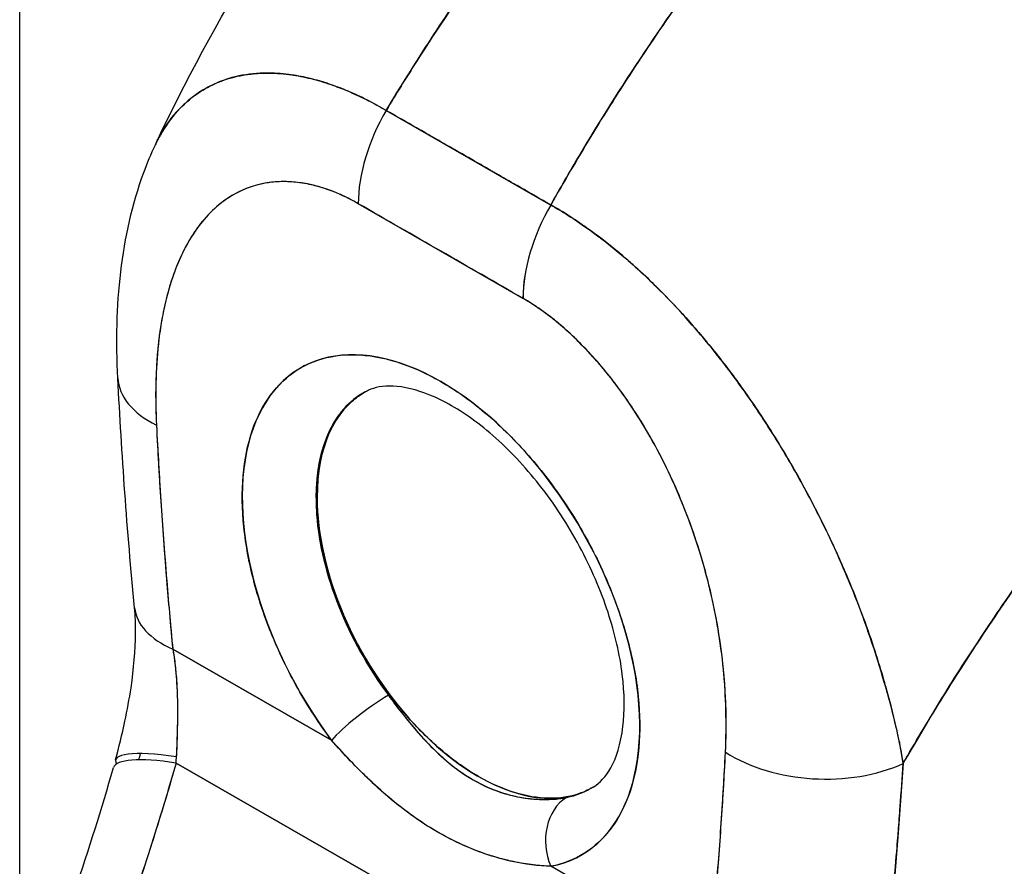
# Model space of a CAD drawing. Extents: x 807 to 1172, y 30 to 260.
# Tile 156 of 214: x 1121.33 to 1122.57, y 113.7 to 114.76. Entities that reach past the tile are written whole.
import ezdxf

# ---------------------------------------------------------------- set-up
doc = ezdxf.new("R2010")
doc.units = 0
doc.header["$LTSCALE"] = 4
doc.header["$MEASUREMENT"] = 0
doc.layers.get('0').update_dxf_attribs({"linetype": 'CONTINUOUS'})

msp = doc.modelspace()

# ---------------------------------------------------------------- linework, layer by layer
for p, q in [((1121.3324, 137.3427), (1121.3324, 93.7753)), ((1121.7935, 114.6496), (1122.0006, 114.5306)), ((1121.9656, 114.4132), (1121.7584, 114.5322)), ((1122.024, 114.5166), (1122.024, 114.5165)), ((1121.7664, 114.2952), (1121.7648, 114.2943)), ((1121.7051, 114.1622), (1121.7066, 114.1631)), ((1121.7067, 114.163), (1121.7051, 114.1621)), ((1121.525, 113.9721), (1121.7248, 113.8573)), ((1121.7248, 113.8573), (1121.525, 113.9721)), ((1122.4392, 113.8532), (1122.4392, 113.8553)), ((1122.4392, 113.8553), (1122.4392, 113.8532)), ((1121.5292, 113.8287), (1122.1232, 113.4876)), ((1122.1232, 113.4876), (1121.5292, 113.8287)), ((1122.2005, 113.5841), (1122.0007, 113.6988))]:
    msp.add_line(p, q)
for centre, major_axis, ratio, start_param, end_param in [((1121.8762, 114.6), (-0.083, -0.1444), 0.578742, 4.701637, 5.495287), ((1121.8762, 114.6), (0.083, 0.1444), 0.578826, 1.560152, 2.353879), ((1121.9091, 114.6121), (0.05, 0.0001), 0.575125, 4.703675, 4.70655), ((1121.9091, 114.5845), (-0.05, -0.0001), 0.575125, 2.321449, 2.322214), ((1121.9091, 114.5845), (0.05, 0.0001), 0.575125, 5.463044, 5.463809), ((1122.0296, -37.764), (-92.8668, 161.2657), 0.578093, 5.500207, 5.501782), ((1122.0834, 114.481), (-0.083, -0.1444), 0.578826, 4.701744, 5.495472), ((1122.0834, 114.481), (0.0829, 0.1444), 0.57891, 1.559897, 2.353547), ((1122.074, 114.5174), (-0.05, -0.0001), 0.575125, 0.026464, 0.029562), ((1122.074, 114.4898), (-0.05, -0.0001), 0.57512, 5.570595, 5.571477), ((1122.074, 114.4898), (0.05, 0.0001), 0.575125, 2.428988, 2.429869), ((1122.0858, 114.4831), (-0.0332, 0.0577), 0.578141, 0.848532, 0.849078), ((1121.8625, 114.0193), (-0.1765, 0.3064), 0.578093, 2.94376, 8.058229), ((1121.6223, 114.3213), (-0.1663, -0.0085), 0.539473, 6.283182, 7.039945), ((1121.6223, 114.3213), (-0.1663, -0.0085), 0.539473, 6.283182, 7.039945), ((1121.9081, 114.0456), (-0.1432, 0.2487), 0.578093, 6.259758, 8.058229), ((1121.9081, 114.0456), (-0.1432, 0.2487), 0.578093, 6.242201, 7.071791), ((1121.9096, 114.0465), (-0.1432, 0.2487), 0.578093, 0.005414, 0.788605), ((1121.9096, 114.0465), (-0.1432, 0.2487), 0.578093, 6.27647, 6.283185), ((1121.9096, 114.0465), (0.1433, -0.2488), 0.578093, 3.930631, 6.24962), ((1121.6428, 114.0399), (-0.1658, -0.0161), 0.503547, 6.283183, 7.0162), ((1121.6428, 114.0399), (-0.1658, -0.0161), 0.503547, 0.000005, 0.733017), ((1121.7719, 113.8844), (0.0534, 0.0399), 0.165502, 0.977516, 2.515264), ((1121.7719, 113.8844), (-0.0534, -0.0399), 0.165504, 4.119109, 5.656853), ((1122.4087, 113.8959), (-0.05, -0.0001), 0.57514, 2.13067, 2.139465), ((1122.4087, 113.8959), (0.05, 0.0001), 0.575124, 5.272246, 5.281041), ((1121.6143, 113.7906), (-0.1611, 0.0421), 0.167585, 5.309311, 6.452927), ((1122.3382, 113.9101), (-0.1663, 0.0087), 0.608717, 0.816333, 2.289763), ((1122.3382, 113.9101), (0.1663, -0.0087), 0.608717, 3.957926, 5.431355), ((1121.6105, 113.7767), (-0.16, 0.0462), 0.198441, 5.301082, 6.283181), ((1121.3856, 113.8965), (0.0487, -0.2282), 0.594543, 1.145762, 1.181475), ((1121.9081, 114.0456), (0.1432, -0.2487), 0.578093, 6.085352, 6.306612), ((1122.0478, 113.726), (-0.0125, 0.0654), 0.800055, 0.303667, 1.841412), ((1122.0478, 113.726), (-0.0125, 0.0654), 0.800055, 0.303667, 1.841412)]:
    msp.add_ellipse(centre, major_axis=major_axis, ratio=ratio, start_param=start_param, end_param=end_param)
for points, knots in [([(1122.382, 115.3669), (1122.3346, 115.3236), (1122.2894, 115.2796), (1122.2464, 115.2352), (1122.2033, 115.1909), (1122.1624, 115.1463), (1122.1237, 115.1018), (1122.085, 115.0572), (1122.0485, 115.0128), (1122.014, 114.9687), (1121.9795, 114.9247), (1121.9472, 114.881), (1121.9168, 114.838), (1121.8865, 114.795), (1121.8582, 114.7527), (1121.8318, 114.7112), (1121.8185, 114.6904), (1121.8058, 114.6699), (1121.7935, 114.6496)], [0, 0, 0, 0, 0.181782, 0.181782, 0.181782, 0.363564, 0.363564, 0.363564, 0.545346, 0.545346, 0.545346, 0.727128, 0.727128, 0.727128, 0.90891, 0.90891, 0.90891, 1, 1, 1, 1]), ([(1121.7935, 114.6496), (1121.8103, 114.6774), (1121.828, 114.7056), (1121.8466, 114.7343), (1121.8652, 114.763), (1121.8848, 114.7921), (1121.9053, 114.8216), (1121.9258, 114.8511), (1121.9473, 114.8808), (1121.9697, 114.9109), (1121.9922, 114.9409), (1122.0156, 114.9712), (1122.04, 115.0016), (1122.0645, 115.032), (1122.0899, 115.0626), (1122.1164, 115.0932), (1122.1428, 115.1239), (1122.1703, 115.1545), (1122.1987, 115.1851), (1122.2272, 115.2158), (1122.2567, 115.2463), (1122.2873, 115.2766), (1122.3178, 115.307), (1122.3494, 115.3371), (1122.382, 115.3669)], [0, 0, 0, 0, 0.12462, 0.12462, 0.12462, 0.249674, 0.249674, 0.249674, 0.374729, 0.374729, 0.374729, 0.499784, 0.499784, 0.499784, 0.624839, 0.624839, 0.624839, 0.749894, 0.749894, 0.749894, 0.874949, 0.874949, 0.874949, 1, 1, 1, 1]), ([(1121.5031, 114.6064), (1121.5777, 114.765), (1121.6713, 114.9164), (1121.8581, 115.1655), (1121.9492, 115.2694), (1122.0447, 115.364)], [0, 0, 0, 0, 1.578239, 1.578239, 2.854351, 2.854351, 2.854351, 2.854351]), ([(1122.5712, 115.2582), (1122.5392, 115.2281), (1122.5083, 115.1976), (1122.4784, 115.1669), (1122.4485, 115.1362), (1122.4196, 115.1053), (1122.3918, 115.0743), (1122.364, 115.0433), (1122.3372, 115.0122), (1122.3115, 114.9812), (1122.2857, 114.9501), (1122.261, 114.9191), (1122.2373, 114.8883), (1122.2136, 114.8574), (1122.191, 114.8267), (1122.1693, 114.7962), (1122.1477, 114.7658), (1122.127, 114.7355), (1122.1073, 114.7056), (1122.0876, 114.6756), (1122.0689, 114.646), (1122.0511, 114.6168), (1122.0333, 114.5877), (1122.0166, 114.5589), (1122.0006, 114.5306)], [0, 0, 0, 0, 0.125051, 0.125051, 0.125051, 0.250106, 0.250106, 0.250106, 0.375161, 0.375161, 0.375161, 0.500216, 0.500216, 0.500216, 0.625271, 0.625271, 0.625271, 0.750326, 0.750326, 0.750326, 0.87538, 0.87538, 0.87538, 1, 1, 1, 1]), ([(1122.0006, 114.5306), (1122.0123, 114.5513), (1122.0244, 114.5722), (1122.037, 114.5934), (1122.0621, 114.6355), (1122.0892, 114.6786), (1122.1184, 114.7223), (1122.1475, 114.7659), (1122.1787, 114.8103), (1122.2121, 114.8549), (1122.2454, 114.8996), (1122.2809, 114.9447), (1122.3186, 114.9898), (1122.3563, 115.0349), (1122.3962, 115.0801), (1122.4383, 115.125), (1122.4804, 115.1698), (1122.5247, 115.2144), (1122.5712, 115.2582)], [0, 0, 0, 0, 0.09109, 0.09109, 0.09109, 0.272872, 0.272872, 0.272872, 0.454654, 0.454654, 0.454654, 0.636436, 0.636436, 0.636436, 0.818218, 0.818218, 0.818218, 1, 1, 1, 1]), ([(1122.5712, 115.2582), (1122.5786, 115.2539), (1122.5871, 115.2488), (1122.5961, 115.2431), (1122.5996, 115.2408), (1122.6031, 115.2385), (1122.6068, 115.236), (1122.6135, 115.2315), (1122.6203, 115.2268), (1122.6272, 115.2217), (1122.6335, 115.2171), (1122.6399, 115.2122), (1122.6465, 115.2071), (1122.6521, 115.2027), (1122.6578, 115.1981), (1122.6636, 115.1933), (1122.6722, 115.1861), (1122.6811, 115.1783), (1122.6902, 115.17), (1122.6947, 115.1659), (1122.6992, 115.1617), (1122.7037, 115.1573), (1122.7147, 115.1468), (1122.7259, 115.1355), (1122.7374, 115.1232), (1122.7403, 115.1201), (1122.7432, 115.1169), (1122.7462, 115.1137), (1122.7597, 115.0988), (1122.7736, 115.0825), (1122.7876, 115.0647), (1122.7882, 115.0641), (1122.7887, 115.0634), (1122.7893, 115.0627), (1122.8031, 115.0451), (1122.8171, 115.0261), (1122.8312, 115.0052), (1122.834, 115.001), (1122.8369, 114.9968), (1122.8397, 114.9924), (1122.85, 114.9768), (1122.8603, 114.9601), (1122.8704, 114.9426), (1122.8775, 114.9303), (1122.8846, 114.9174), (1122.8915, 114.9043), (1122.8962, 114.8953), (1122.9008, 114.8861), (1122.9053, 114.8768), (1122.916, 114.8548), (1122.926, 114.8322), (1122.935, 114.8096), (1122.9355, 114.8082), (1122.9361, 114.8067), (1122.9367, 114.8053), (1122.9448, 114.7846), (1122.9521, 114.764), (1122.9586, 114.7434), (1122.9626, 114.7306), (1122.9664, 114.7178), (1122.9698, 114.7049), (1122.972, 114.6966), (1122.974, 114.6884), (1122.976, 114.6801), (1122.9806, 114.6601), (1122.9845, 114.6404), (1122.9874, 114.6216), (1122.9881, 114.6168), (1122.9888, 114.612), (1122.9895, 114.6074), (1122.9913, 114.5942), (1122.9926, 114.5815), (1122.9936, 114.5694), (1122.9948, 114.5533), (1122.9954, 114.5383), (1122.9955, 114.5244)], [0, 0, 0, 0, 0.065233, 0.065233, 0.065233, 0.090909, 0.090909, 0.090909, 0.138606, 0.138606, 0.138606, 0.181818, 0.181818, 0.181818, 0.218295, 0.218295, 0.218295, 0.272727, 0.272727, 0.272727, 0.299488, 0.299488, 0.299488, 0.363636, 0.363636, 0.363636, 0.379913, 0.379913, 0.379913, 0.454545, 0.454545, 0.454545, 0.457429, 0.457429, 0.457429, 0.530754, 0.530754, 0.530754, 0.545455, 0.545455, 0.545455, 0.598649, 0.598649, 0.598649, 0.636364, 0.636364, 0.636364, 0.662242, 0.662242, 0.662242, 0.723318, 0.723318, 0.723318, 0.727273, 0.727273, 0.727273, 0.783303, 0.783303, 0.783303, 0.818182, 0.818182, 0.818182, 0.840721, 0.840721, 0.840721, 0.895221, 0.895221, 0.895221, 0.909091, 0.909091, 0.909091, 0.94822, 0.94822, 0.94822, 1, 1, 1, 1]), ([(1121.7935, 114.6496), (1121.7861, 114.654), (1121.7778, 114.6586), (1121.7691, 114.6629), (1121.7618, 114.6666), (1121.7543, 114.6701), (1121.7467, 114.6733), (1121.7443, 114.6743), (1121.742, 114.6753), (1121.7397, 114.6762), (1121.7288, 114.6806), (1121.7178, 114.6844), (1121.7065, 114.6875), (1121.7029, 114.6885), (1121.6992, 114.6894), (1121.6956, 114.6903), (1121.6875, 114.6922), (1121.6793, 114.6937), (1121.6711, 114.6948), (1121.6614, 114.696), (1121.6516, 114.6967), (1121.6418, 114.6965), (1121.6394, 114.6965), (1121.6371, 114.6964), (1121.6348, 114.6963), (1121.6229, 114.6957), (1121.6109, 114.6939), (1121.5994, 114.6908), (1121.5957, 114.6897), (1121.5919, 114.6886), (1121.5883, 114.6872), (1121.5808, 114.6845), (1121.5735, 114.6812), (1121.5665, 114.6773), (1121.5624, 114.675), (1121.5585, 114.6725), (1121.5546, 114.6697), (1121.55, 114.6665), (1121.5456, 114.663), (1121.5414, 114.6592), (1121.5401, 114.658), (1121.5388, 114.6568), (1121.5376, 114.6556), (1121.5288, 114.6471), (1121.5209, 114.6373), (1121.5139, 114.6261), (1121.5109, 114.6215), (1121.5082, 114.6167), (1121.5056, 114.6116), (1121.5048, 114.6099), (1121.5039, 114.6082), (1121.5031, 114.6064)], [0, 0, 0, 0, 0.060624, 0.060624, 0.060624, 0.1111111, 0.1111111, 0.1111111, 0.1265869, 0.1265869, 0.1265869, 0.1987914, 0.1987914, 0.1987914, 0.2222222, 0.2222222, 0.2222222, 0.273294, 0.273294, 0.273294, 0.3333333, 0.3333333, 0.3333333, 0.3474368, 0.3474368, 0.3474368, 0.4205222, 0.4205222, 0.4205222, 0.4444444, 0.4444444, 0.4444444, 0.4933991, 0.4933991, 0.4933991, 0.5219496, 0.5219496, 0.5219496, 0.5555556, 0.5555556, 0.5555556, 0.5658861, 0.5658861, 0.5658861, 0.6371166, 0.6371166, 0.6371166, 0.6666667, 0.6666667, 0.6666667, 0.6764263, 0.6764263, 0.6764263, 0.6764263]), ([(1121.5031, 114.6064), (1121.5056, 114.6118), (1121.5084, 114.617), (1121.5112, 114.6219), (1121.5176, 114.6326), (1121.5247, 114.6421), (1121.5325, 114.6505), (1121.5329, 114.6509), (1121.5333, 114.6513), (1121.5336, 114.6516), (1121.5415, 114.6598), (1121.55, 114.6669), (1121.5591, 114.6728), (1121.5641, 114.6761), (1121.5693, 114.679), (1121.5747, 114.6815), (1121.579, 114.6836), (1121.5835, 114.6855), (1121.588, 114.6871), (1121.5974, 114.6906), (1121.6073, 114.693), (1121.6175, 114.6946), (1121.6194, 114.6949), (1121.6212, 114.6951), (1121.6231, 114.6953), (1121.6308, 114.6962), (1121.6386, 114.6966), (1121.6465, 114.6965), (1121.6557, 114.6964), (1121.6651, 114.6957), (1121.6747, 114.6943), (1121.6754, 114.6942), (1121.6761, 114.6941), (1121.6769, 114.6939), (1121.685, 114.6927), (1121.6933, 114.6909), (1121.7017, 114.6888), (1121.7101, 114.6866), (1121.7186, 114.684), (1121.7273, 114.6809), (1121.7295, 114.6801), (1121.7318, 114.6792), (1121.7341, 114.6784), (1121.7398, 114.6762), (1121.7454, 114.6739), (1121.7511, 114.6714), (1121.7584, 114.6681), (1121.7658, 114.6646), (1121.7732, 114.6608), (1121.78, 114.6573), (1121.7868, 114.6535), (1121.7935, 114.6496)], [0.335909, 0.335909, 0.335909, 0.335909, 0.3688988, 0.3688988, 0.3688988, 0.4411046, 0.4411046, 0.4411046, 0.4444444, 0.4444444, 0.4444444, 0.5160884, 0.5160884, 0.5160884, 0.5555556, 0.5555556, 0.5555556, 0.5876754, 0.5876754, 0.5876754, 0.6544159, 0.6544159, 0.6544159, 0.6666667, 0.6666667, 0.6666667, 0.7161429, 0.7161429, 0.7161429, 0.7734695, 0.7734695, 0.7734695, 0.7777778, 0.7777778, 0.7777778, 0.8266877, 0.8266877, 0.8266877, 0.8758248, 0.8758248, 0.8758248, 0.8888889, 0.8888889, 0.8888889, 0.9207769, 0.9207769, 0.9207769, 0.9621735, 0.9621735, 0.9621735, 0.999975, 0.999975, 0.999975, 0.999975]), ([(1122.0006, 114.5306), (1121.988, 114.5378), (1121.9746, 114.5456), (1121.9624, 114.5526), (1121.9596, 114.5542), (1121.9569, 114.5557), (1121.9543, 114.5572), (1121.9454, 114.5623), (1121.9371, 114.5672), (1121.9288, 114.5719), (1121.9275, 114.5727), (1121.9261, 114.5735), (1121.9247, 114.5743), (1121.9181, 114.5781), (1121.9115, 114.5819), (1121.9052, 114.5855), (1121.9025, 114.5871), (1121.8998, 114.5886), (1121.8971, 114.5902), (1121.8944, 114.5917), (1121.8917, 114.5933), (1121.889, 114.5948), (1121.8827, 114.5984), (1121.8761, 114.6022), (1121.8694, 114.606), (1121.8681, 114.6068), (1121.8667, 114.6076), (1121.8653, 114.6084), (1121.8571, 114.6131), (1121.8488, 114.6179), (1121.8399, 114.623), (1121.8372, 114.6245), (1121.8345, 114.626), (1121.8317, 114.6276), (1121.8196, 114.6346), (1121.8061, 114.6423), (1121.7935, 114.6496)], [0, 0, 0, 0, 0.166667, 0.166667, 0.166667, 0.20499, 0.20499, 0.20499, 0.333333, 0.333333, 0.333333, 0.354537, 0.354537, 0.354537, 0.456696, 0.456696, 0.456696, 0.5, 0.5, 0.5, 0.543586, 0.543586, 0.543586, 0.645594, 0.645594, 0.645594, 0.666667, 0.666667, 0.666667, 0.795017, 0.795017, 0.795017, 0.833333, 0.833333, 0.833333, 1, 1, 1, 1]), ([(1121.4559, 114.3128), (1121.4513, 114.4034), (1121.4594, 114.4921), (1121.4929, 114.5833), (1121.4977, 114.595), (1121.5031, 114.6064)], [0, 0, 0, 0, 0.923674, 0.923674, 1.061846, 1.061846, 1.061846, 1.061846]), ([(1121.7584, 114.5322), (1121.7433, 114.5409), (1121.7283, 114.5476), (1121.7132, 114.5523), (1121.6981, 114.5569), (1121.683, 114.5596), (1121.6682, 114.56), (1121.6534, 114.5604), (1121.6389, 114.5584), (1121.6249, 114.5539), (1121.6109, 114.5494), (1121.5974, 114.5423), (1121.5849, 114.5323), (1121.5723, 114.5223), (1121.5605, 114.5094), (1121.5501, 114.4932), (1121.5397, 114.477), (1121.5305, 114.4576), (1121.5231, 114.4347), (1121.5157, 114.4117), (1121.51, 114.3851), (1121.5068, 114.3549), (1121.5036, 114.3247), (1121.5029, 114.2909), (1121.5045, 114.2535)], [0, 0, 0, 0, 0.125, 0.125, 0.125, 0.25, 0.25, 0.25, 0.375, 0.375, 0.375, 0.5, 0.5, 0.5, 0.625, 0.625, 0.625, 0.75, 0.75, 0.75, 0.875, 0.875, 0.875, 1, 1, 1, 1]), ([(1121.7584, 114.5322), (1121.7536, 114.535), (1121.7488, 114.5375), (1121.744, 114.5399), (1121.7386, 114.5425), (1121.7334, 114.5449), (1121.7281, 114.547), (1121.7223, 114.5493), (1121.7166, 114.5513), (1121.7109, 114.553), (1121.7046, 114.5548), (1121.6983, 114.5563), (1121.6922, 114.5575), (1121.6854, 114.5587), (1121.6787, 114.5595), (1121.6722, 114.5598), (1121.665, 114.5602), (1121.658, 114.56), (1121.6511, 114.5594), (1121.6485, 114.5591), (1121.646, 114.5588), (1121.6434, 114.5584), (1121.6385, 114.5576), (1121.6338, 114.5565), (1121.6291, 114.5552), (1121.6212, 114.553), (1121.6136, 114.5499), (1121.6064, 114.5462), (1121.5983, 114.5421), (1121.5907, 114.537), (1121.5835, 114.5312), (1121.5757, 114.5248), (1121.5685, 114.5175), (1121.5618, 114.5093), (1121.5606, 114.5079), (1121.5595, 114.5064), (1121.5583, 114.5049), (1121.553, 114.4979), (1121.548, 114.4903), (1121.5435, 114.4822), (1121.5384, 114.4732), (1121.5338, 114.4635), (1121.5298, 114.4533), (1121.5261, 114.4441), (1121.5228, 114.4344), (1121.52, 114.4243), (1121.5174, 114.4152), (1121.5151, 114.4057), (1121.5131, 114.396), (1121.5131, 114.3959), (1121.5131, 114.3958), (1121.5131, 114.3957), (1121.5113, 114.3869), (1121.5098, 114.3779), (1121.5085, 114.3687), (1121.5073, 114.3602), (1121.5064, 114.3515), (1121.5056, 114.3427), (1121.5049, 114.3346), (1121.5044, 114.3264), (1121.5041, 114.3181), (1121.5037, 114.3104), (1121.5036, 114.3027), (1121.5035, 114.2949), (1121.5035, 114.2878), (1121.5035, 114.2806), (1121.5037, 114.2733), (1121.5039, 114.2668), (1121.5041, 114.2601), (1121.5045, 114.2535)], [0, 0, 0, 0, 0.029834, 0.029834, 0.029834, 0.0628, 0.0628, 0.0628, 0.098961, 0.098961, 0.098961, 0.138922, 0.138922, 0.138922, 0.182924, 0.182924, 0.182924, 0.2315, 0.2315, 0.2315, 0.25, 0.25, 0.25, 0.285426, 0.285426, 0.285426, 0.34571, 0.34571, 0.34571, 0.413032, 0.413032, 0.413032, 0.486895, 0.486895, 0.486895, 0.5, 0.5, 0.5, 0.561624, 0.561624, 0.561624, 0.630381, 0.630381, 0.630381, 0.692757, 0.692757, 0.692757, 0.749381, 0.749381, 0.749381, 0.75, 0.75, 0.75, 0.800969, 0.800969, 0.800969, 0.848199, 0.848199, 0.848199, 0.891486, 0.891486, 0.891486, 0.931106, 0.931106, 0.931106, 0.967268, 0.967268, 0.967268, 1, 1, 1, 1]), ([(1122.4438, 113.8281), (1122.442, 113.8412), (1122.4395, 113.8548), (1122.4362, 113.8693), (1122.4329, 113.8842), (1122.4288, 113.9), (1122.4241, 113.9167), (1122.424, 113.917), (1122.4239, 113.9174), (1122.4238, 113.9177), (1122.419, 113.9347), (1122.4136, 113.9527), (1122.4077, 113.971), (1122.4047, 113.9799), (1122.4017, 113.989), (1122.3985, 113.998), (1122.3955, 114.0068), (1122.3923, 114.0155), (1122.389, 114.0242), (1122.3882, 114.0264), (1122.3873, 114.0286), (1122.3864, 114.0309), (1122.3782, 114.0522), (1122.3693, 114.0732), (1122.36, 114.0939), (1122.3545, 114.106), (1122.3488, 114.1179), (1122.343, 114.1297), (1122.3383, 114.1393), (1122.3335, 114.1488), (1122.3285, 114.1582), (1122.3171, 114.1799), (1122.3052, 114.2012), (1122.2928, 114.2218), (1122.2914, 114.2241), (1122.29, 114.2265), (1122.2886, 114.2288), (1122.2823, 114.2391), (1122.2759, 114.2492), (1122.2695, 114.2591), (1122.2643, 114.267), (1122.2591, 114.2748), (1122.2538, 114.2825), (1122.2453, 114.2948), (1122.2367, 114.3069), (1122.228, 114.3186), (1122.2229, 114.3253), (1122.2178, 114.332), (1122.2127, 114.3385), (1122.1988, 114.3562), (1122.1847, 114.3729), (1122.1709, 114.3884), (1122.1688, 114.3908), (1122.1666, 114.3931), (1122.1645, 114.3955), (1122.1528, 114.4083), (1122.1412, 114.4202), (1122.1299, 114.4312), (1122.1211, 114.4398), (1122.1125, 114.4478), (1122.1041, 114.4553), (1122.0997, 114.4592), (1122.0954, 114.4629), (1122.0912, 114.4665), (1122.0791, 114.4768), (1122.0675, 114.486), (1122.056, 114.4945), (1122.0537, 114.4962), (1122.0514, 114.4979), (1122.0492, 114.4995), (1122.0411, 114.5053), (1122.0331, 114.5107), (1122.0256, 114.5156), (1122.0166, 114.5214), (1122.0082, 114.5265), (1122.0006, 114.5306)], [0, 0, 0, 0, 0.053972, 0.053972, 0.053972, 0.109887, 0.109887, 0.109887, 0.111111, 0.111111, 0.111111, 0.16784, 0.16784, 0.16784, 0.195541, 0.195541, 0.195541, 0.222222, 0.222222, 0.222222, 0.229068, 0.229068, 0.229068, 0.294927, 0.294927, 0.294927, 0.333333, 0.333333, 0.333333, 0.364421, 0.364421, 0.364421, 0.436204, 0.436204, 0.436204, 0.444444, 0.444444, 0.444444, 0.480497, 0.480497, 0.480497, 0.509227, 0.509227, 0.509227, 0.555556, 0.555556, 0.555556, 0.582389, 0.582389, 0.582389, 0.655375, 0.655375, 0.655375, 0.666667, 0.666667, 0.666667, 0.729054, 0.729054, 0.729054, 0.777778, 0.777778, 0.777778, 0.802917, 0.802917, 0.802917, 0.874492, 0.874492, 0.874492, 0.888889, 0.888889, 0.888889, 0.939873, 0.939873, 0.939873, 1, 1, 1, 1]), ([(1122.0006, 114.5306), (1122.0077, 114.5266), (1122.015, 114.5223), (1122.0222, 114.5177), (1122.0302, 114.5127), (1122.0382, 114.5073), (1122.0462, 114.5016), (1122.0514, 114.4979), (1122.0566, 114.4941), (1122.0618, 114.4901), (1122.0654, 114.4874), (1122.069, 114.4847), (1122.0726, 114.4818), (1122.0822, 114.4742), (1122.0918, 114.4662), (1122.1014, 114.4577), (1122.1088, 114.4512), (1122.1162, 114.4444), (1122.1236, 114.4374), (1122.1266, 114.4345), (1122.1296, 114.4315), (1122.1326, 114.4286), (1122.1439, 114.4175), (1122.1551, 114.4058), (1122.1662, 114.3936), (1122.1723, 114.3869), (1122.1784, 114.38), (1122.1845, 114.3729), (1122.1903, 114.3661), (1122.1961, 114.3592), (1122.2019, 114.3521), (1122.2145, 114.3366), (1122.2269, 114.3203), (1122.2391, 114.3034), (1122.2405, 114.3014), (1122.242, 114.2994), (1122.2434, 114.2974), (1122.255, 114.2811), (1122.2663, 114.2642), (1122.2774, 114.2468), (1122.2845, 114.2355), (1122.2916, 114.224), (1122.2984, 114.2123), (1122.3041, 114.2028), (1122.3096, 114.1931), (1122.315, 114.1833), (1122.3261, 114.1632), (1122.3368, 114.1425), (1122.347, 114.1215), (1122.3473, 114.1208), (1122.3476, 114.1202), (1122.348, 114.1195), (1122.3564, 114.102), (1122.3645, 114.0842), (1122.3721, 114.0662), (1122.3784, 114.0514), (1122.3843, 114.0366), (1122.39, 114.0216), (1122.3905, 114.0202), (1122.3911, 114.0187), (1122.3916, 114.0173), (1122.3969, 114.0031), (1122.4019, 113.9887), (1122.4067, 113.9745), (1122.4108, 113.962), (1122.4147, 113.9495), (1122.4183, 113.9371), (1122.4197, 113.9322), (1122.4211, 113.9273), (1122.4225, 113.9225), (1122.4242, 113.9164), (1122.4258, 113.9104), (1122.4274, 113.9044), (1122.4299, 113.8948), (1122.4322, 113.8852), (1122.4344, 113.8758), (1122.4363, 113.8673), (1122.4381, 113.8588), (1122.4397, 113.8505), (1122.4412, 113.843), (1122.4426, 113.8355), (1122.4438, 113.8281)], [0, 0, 0, 0, 0.039552, 0.039552, 0.039552, 0.082978, 0.082978, 0.082978, 0.111111, 0.111111, 0.111111, 0.130351, 0.130351, 0.130351, 0.182269, 0.182269, 0.182269, 0.222222, 0.222222, 0.222222, 0.238631, 0.238631, 0.238631, 0.299677, 0.299677, 0.299677, 0.333333, 0.333333, 0.333333, 0.365563, 0.365563, 0.365563, 0.436149, 0.436149, 0.436149, 0.444444, 0.444444, 0.444444, 0.511902, 0.511902, 0.511902, 0.555556, 0.555556, 0.555556, 0.591194, 0.591194, 0.591194, 0.664363, 0.664363, 0.664363, 0.666667, 0.666667, 0.666667, 0.727664, 0.727664, 0.727664, 0.777778, 0.777778, 0.777778, 0.782558, 0.782558, 0.782558, 0.830295, 0.830295, 0.830295, 0.872238, 0.872238, 0.872238, 0.888889, 0.888889, 0.888889, 0.909568, 0.909568, 0.909568, 0.942962, 0.942962, 0.942962, 0.972975, 0.972975, 0.972975, 1, 1, 1, 1]), ([(1122.9955, 114.5244), (1122.9671, 114.498), (1122.9397, 114.4714), (1122.9132, 114.4446), (1122.8827, 114.4137), (1122.8534, 114.3827), (1122.8253, 114.3517), (1122.7972, 114.3207), (1122.7703, 114.2898), (1122.7446, 114.259), (1122.7189, 114.2283), (1122.6944, 114.1977), (1122.6711, 114.1675), (1122.6478, 114.1373), (1122.6256, 114.1074), (1122.6046, 114.078), (1122.5835, 114.0486), (1122.5636, 114.0196), (1122.5447, 113.9912), (1122.5259, 113.9628), (1122.5081, 113.935), (1122.4913, 113.9078), (1122.4745, 113.8806), (1122.4587, 113.854), (1122.4438, 113.8281)], [0, 0, 0, 0, 0.110185, 0.110185, 0.110185, 0.237301, 0.237301, 0.237301, 0.364418, 0.364418, 0.364418, 0.491534, 0.491534, 0.491534, 0.618651, 0.618651, 0.618651, 0.745767, 0.745767, 0.745767, 0.872884, 0.872884, 0.872884, 1, 1, 1, 1]), ([(1122.4438, 113.8281), (1122.4457, 113.8315), (1122.4477, 113.8349), (1122.4497, 113.8383), (1122.4643, 113.8635), (1122.4798, 113.8894), (1122.4962, 113.9158), (1122.5127, 113.9422), (1122.53, 113.9692), (1122.5484, 113.9967), (1122.5668, 114.0243), (1122.5862, 114.0523), (1122.6066, 114.0808), (1122.627, 114.1093), (1122.6485, 114.1382), (1122.671, 114.1674), (1122.6936, 114.1966), (1122.7172, 114.2262), (1122.742, 114.2559), (1122.7667, 114.2856), (1122.7926, 114.3155), (1122.8196, 114.3455), (1122.8466, 114.3755), (1122.8748, 114.4055), (1122.9041, 114.4353), (1122.9334, 114.4652), (1122.9639, 114.495), (1122.9955, 114.5244)], [0, 0, 0, 0, 0.016632, 0.016632, 0.016632, 0.139553, 0.139553, 0.139553, 0.262474, 0.262474, 0.262474, 0.385395, 0.385395, 0.385395, 0.508316, 0.508316, 0.508316, 0.631237, 0.631237, 0.631237, 0.754158, 0.754158, 0.754158, 0.877079, 0.877079, 0.877079, 1, 1, 1, 1]), ([(1122.2204, 113.8422), (1122.2219, 113.8779), (1122.2211, 113.9126), (1122.2179, 113.9465), (1122.2146, 113.9804), (1122.2089, 114.0136), (1122.2014, 114.0451), (1122.1939, 114.0766), (1122.1847, 114.1066), (1122.1742, 114.1347), (1122.1637, 114.1629), (1122.152, 114.1893), (1122.1394, 114.2138), (1122.1267, 114.2383), (1122.1132, 114.2609), (1122.0992, 114.2815), (1122.0852, 114.3021), (1122.0707, 114.3207), (1122.0558, 114.3374), (1122.041, 114.354), (1122.0259, 114.3687), (1122.0108, 114.3813), (1121.9957, 114.394), (1121.9807, 114.4046), (1121.9656, 114.4132)], [0, 0, 0, 0, 0.125, 0.125, 0.125, 0.25, 0.25, 0.25, 0.375, 0.375, 0.375, 0.5, 0.5, 0.5, 0.625, 0.625, 0.625, 0.75, 0.75, 0.75, 0.875, 0.875, 0.875, 1, 1, 1, 1]), ([(1122.2204, 113.8422), (1122.2208, 113.8489), (1122.221, 113.8556), (1122.2212, 113.8623), (1122.2213, 113.8698), (1122.2214, 113.8773), (1122.2213, 113.8848), (1122.2212, 113.8932), (1122.221, 113.9016), (1122.2206, 113.91), (1122.2201, 113.9194), (1122.2195, 113.9288), (1122.2186, 113.9383), (1122.2177, 113.9489), (1122.2166, 113.9596), (1122.2151, 113.9703), (1122.2141, 113.9783), (1122.2129, 113.9864), (1122.2116, 113.9944), (1122.2109, 113.9985), (1122.2102, 114.0025), (1122.2095, 114.0065), (1122.207, 114.02), (1122.2042, 114.0336), (1122.2009, 114.0472), (1122.1973, 114.0624), (1122.1931, 114.0776), (1122.1885, 114.0928), (1122.1833, 114.1096), (1122.1775, 114.1264), (1122.1711, 114.143), (1122.1694, 114.1473), (1122.1677, 114.1516), (1122.166, 114.1559), (1122.1607, 114.1687), (1122.1551, 114.1815), (1122.1491, 114.1941), (1122.1418, 114.2094), (1122.134, 114.2244), (1122.1256, 114.2391), (1122.1182, 114.2522), (1122.1103, 114.265), (1122.102, 114.2774), (1122.0951, 114.2876), (1122.088, 114.2976), (1122.0807, 114.3072), (1122.08, 114.3081), (1122.0793, 114.3089), (1122.0787, 114.3098), (1122.0714, 114.3191), (1122.064, 114.3282), (1122.0563, 114.3368), (1122.0494, 114.3445), (1122.0424, 114.352), (1122.0352, 114.359), (1122.0288, 114.3654), (1122.0222, 114.3715), (1122.0155, 114.3773), (1122.0095, 114.3825), (1122.0035, 114.3874), (1121.9974, 114.392), (1121.9918, 114.3962), (1121.9863, 114.4002), (1121.9807, 114.4038), (1121.9757, 114.4072), (1121.9706, 114.4103), (1121.9656, 114.4132)], [0, 0, 0, 0, 0.034588, 0.034588, 0.034588, 0.072613, 0.072613, 0.072613, 0.11445, 0.11445, 0.11445, 0.16066, 0.16066, 0.16066, 0.2119, 0.2119, 0.2119, 0.25, 0.25, 0.25, 0.268909, 0.268909, 0.268909, 0.332309, 0.332309, 0.332309, 0.40259, 0.40259, 0.40259, 0.480099, 0.480099, 0.480099, 0.5, 0.5, 0.5, 0.559815, 0.559815, 0.559815, 0.632197, 0.632197, 0.632197, 0.696757, 0.696757, 0.696757, 0.75, 0.75, 0.75, 0.754844, 0.754844, 0.754844, 0.806927, 0.806927, 0.806927, 0.853712, 0.853712, 0.853712, 0.896031, 0.896031, 0.896031, 0.93419, 0.93419, 0.93419, 0.968796, 0.968796, 0.968796, 1, 1, 1, 1]), ([(1121.7248, 113.8573), (1121.7094, 113.878), (1121.6954, 113.8995), (1121.6826, 113.9221), (1121.6699, 113.9448), (1121.6584, 113.9686), (1121.6487, 113.9925), (1121.639, 114.0165), (1121.6312, 114.0406), (1121.6253, 114.0643), (1121.6195, 114.088), (1121.6156, 114.1113), (1121.6137, 114.1338), (1121.6119, 114.1562), (1121.6121, 114.1776), (1121.6143, 114.1976), (1121.6166, 114.2176), (1121.6209, 114.2361), (1121.6272, 114.2527), (1121.6335, 114.2692), (1121.6417, 114.2839), (1121.6517, 114.2962), (1121.6617, 114.3085), (1121.6734, 114.3186), (1121.6866, 114.3261), (1121.6998, 114.3336), (1121.7144, 114.3385), (1121.7301, 114.3408), (1121.7459, 114.3431), (1121.7627, 114.3427), (1121.7802, 114.3397), (1121.7977, 114.3367), (1121.8159, 114.331), (1121.8344, 114.3228), (1121.8528, 114.3146), (1121.8715, 114.3039), (1121.8899, 114.2909), (1121.9084, 114.2779), (1121.9266, 114.2627), (1121.9441, 114.2456), (1121.9616, 114.2285), (1121.9785, 114.2095), (1121.9943, 114.1892), (1122.01, 114.1688), (1122.0247, 114.147), (1122.0379, 114.1243), (1122.0511, 114.1017), (1122.0629, 114.0781), (1122.0729, 114.0543), (1122.0829, 114.0305), (1122.0912, 114.0064), (1122.0975, 113.9826), (1122.1039, 113.9588), (1122.1083, 113.9353), (1122.1106, 113.9126), (1122.1129, 113.89), (1122.1132, 113.8683), (1122.1114, 113.848), (1122.1096, 113.8277), (1122.1057, 113.8088), (1122.0999, 113.7918), (1122.094, 113.7748), (1122.0863, 113.7597), (1122.0767, 113.7468), (1122.067, 113.7339), (1122.0556, 113.7233), (1122.0429, 113.7152), (1122.0301, 113.7072), (1122.0161, 113.7018), (1122.0007, 113.6988)], [0, 0, 0, 0, 0.043478, 0.043478, 0.043478, 0.086957, 0.086957, 0.086957, 0.130435, 0.130435, 0.130435, 0.173913, 0.173913, 0.173913, 0.217391, 0.217391, 0.217391, 0.26087, 0.26087, 0.26087, 0.304348, 0.304348, 0.304348, 0.347826, 0.347826, 0.347826, 0.391304, 0.391304, 0.391304, 0.434783, 0.434783, 0.434783, 0.478261, 0.478261, 0.478261, 0.521739, 0.521739, 0.521739, 0.565217, 0.565217, 0.565217, 0.608696, 0.608696, 0.608696, 0.652174, 0.652174, 0.652174, 0.695652, 0.695652, 0.695652, 0.73913, 0.73913, 0.73913, 0.782609, 0.782609, 0.782609, 0.826087, 0.826087, 0.826087, 0.869565, 0.869565, 0.869565, 0.913043, 0.913043, 0.913043, 0.956522, 0.956522, 0.956522, 1, 1, 1, 1]), ([(1122.0546, 113.7989), (1122.0624, 113.8038), (1122.0696, 113.811), (1122.083, 113.835), (1122.0888, 113.8526), (1122.0937, 113.8937), (1122.0936, 113.916), (1122.0875, 113.9648), (1122.0815, 113.9913), (1122.0635, 114.0459), (1122.0514, 114.074), (1122.0223, 114.1283), (1122.0051, 114.1546), (1121.968, 114.2019), (1121.9479, 114.2231), (1121.9077, 114.2581), (1121.8876, 114.272), (1121.8502, 114.2919), (1121.833, 114.2979), (1121.803, 114.3037), (1121.7907, 114.3032), (1121.7762, 114.2998), (1121.7721, 114.2982), (1121.7682, 114.2962)], [5.51928, 5.51928, 5.51928, 5.51928, 5.828754, 5.828754, 6.155302, 6.155302, 6.436816, 6.436816, 6.72261, 6.72261, 7.015013, 7.015013, 7.310439, 7.310439, 7.604375, 7.604375, 7.892545, 7.892545, 8.174189, 8.174189, 8.468178, 8.468178, 8.614019, 8.614019, 8.614019, 8.614019]), ([(1121.7067, 114.163), (1121.7067, 114.1806), (1121.7083, 114.1968), (1121.7116, 114.2119), (1121.715, 114.227), (1121.72, 114.2409), (1121.7265, 114.2531), (1121.7331, 114.2652), (1121.7412, 114.2755), (1121.7507, 114.2838), (1121.7553, 114.2879), (1121.7603, 114.2916), (1121.7656, 114.2947)], [0, 0, 0, 0, 0.0714286, 0.0714286, 0.0714286, 0.1428571, 0.1428571, 0.1428571, 0.2142857, 0.2142857, 0.2142857, 0.2496568, 0.2496568, 0.2496568, 0.2496568]), ([(1121.5045, 114.2535), (1121.5061, 114.2212), (1121.508, 114.1893), (1121.51, 114.1577), (1121.5121, 114.1261), (1121.5144, 114.0948), (1121.5169, 114.0639), (1121.5194, 114.0329), (1121.5221, 114.0023), (1121.525, 113.9721)], [0, 0, 0, 0, 0.333333, 0.333333, 0.333333, 0.666667, 0.666667, 0.666667, 1, 1, 1, 1]), ([(1121.5045, 114.2535), (1121.5062, 114.2198), (1121.5082, 114.1861), (1121.5104, 114.1523), (1121.5126, 114.1196), (1121.515, 114.0867), (1121.5177, 114.0538), (1121.5199, 114.0266), (1121.5224, 113.9994), (1121.525, 113.9721)], [0, 0, 0, 0, 0.361662, 0.361662, 0.361662, 0.711598, 0.711598, 0.711598, 1, 1, 1, 1]), ([(1122.052, 113.7974), (1122.0471, 113.7946), (1122.0419, 113.7922), (1122.0365, 113.7903), (1122.0246, 113.7862), (1122.0117, 113.7842), (1121.998, 113.7844), (1121.9843, 113.7846), (1121.9699, 113.7871), (1121.9551, 113.7917), (1121.9402, 113.7963), (1121.925, 113.803), (1121.9098, 113.8117), (1121.8946, 113.8205), (1121.8794, 113.8312), (1121.8646, 113.8436), (1121.8498, 113.8561), (1121.8353, 113.8702), (1121.8216, 113.8857), (1121.8079, 113.9012), (1121.795, 113.9181), (1121.7831, 113.9359), (1121.7712, 113.9537), (1121.7604, 113.9724), (1121.7509, 113.9916), (1121.7415, 114.0108), (1121.7333, 114.0305), (1121.7267, 114.0501), (1121.7201, 114.0698), (1121.7151, 114.0896), (1121.7117, 114.1085), (1121.7084, 114.1274), (1121.7067, 114.1455), (1121.7067, 114.163)], [0.2530978, 0.2530978, 0.2530978, 0.2530978, 0.2857143, 0.2857143, 0.2857143, 0.3571429, 0.3571429, 0.3571429, 0.4285714, 0.4285714, 0.4285714, 0.5, 0.5, 0.5, 0.5714286, 0.5714286, 0.5714286, 0.6428571, 0.6428571, 0.6428571, 0.7142857, 0.7142857, 0.7142857, 0.7857143, 0.7857143, 0.7857143, 0.8571429, 0.8571429, 0.8571429, 0.9285714, 0.9285714, 0.9285714, 1, 1, 1, 1]), ([(1121.4531, 113.8328), (1121.4573, 113.8486), (1121.4613, 113.8649), (1121.4677, 113.8953), (1121.4704, 113.9095), (1121.476, 113.9472), (1121.4781, 113.9709), (1121.4784, 114.0033), (1121.4779, 114.0142), (1121.477, 114.0238)], [0, 0, 0, 0, 0.1503036, 0.1503036, 0.2798334, 0.2798334, 0.4990044, 0.4990044, 0.6200223, 0.6200223, 0.6200223, 0.6200223]), ([(1121.525, 113.9721), (1121.5255, 113.9695), (1121.5259, 113.9669), (1121.5263, 113.9642), (1121.5274, 113.9575), (1121.5282, 113.9507), (1121.5289, 113.9437), (1121.5294, 113.9375), (1121.5299, 113.9311), (1121.5302, 113.9247), (1121.5305, 113.9191), (1121.5307, 113.9133), (1121.5308, 113.9076), (1121.5309, 113.9025), (1121.5309, 113.8974), (1121.5309, 113.8923), (1121.5309, 113.8877), (1121.5308, 113.8831), (1121.5308, 113.8786), (1121.5307, 113.8745), (1121.5306, 113.8704), (1121.5305, 113.8663), (1121.5304, 113.8626), (1121.5303, 113.8589), (1121.5301, 113.8553), (1121.53, 113.8518), (1121.5299, 113.8484), (1121.5298, 113.845), (1121.5297, 113.8422), (1121.5296, 113.8394), (1121.5295, 113.8366)], [0, 0, 0, 0, 0.063513, 0.063513, 0.063513, 0.222312, 0.222312, 0.222312, 0.363, 0.363, 0.363, 0.4873, 0.4873, 0.4873, 0.597282, 0.597282, 0.597282, 0.695064, 0.695064, 0.695064, 0.782876, 0.782876, 0.782876, 0.863021, 0.863021, 0.863021, 0.937815, 0.937815, 0.937815, 1, 1, 1, 1]), ([(1121.525, 113.9721), (1121.5273, 113.9591), (1121.529, 113.945), (1121.5299, 113.9302), (1121.5308, 113.9153), (1121.531, 113.8997), (1121.5309, 113.884), (1121.5307, 113.8683), (1121.5302, 113.8524), (1121.5295, 113.8366)], [0, 0, 0, 0, 0.333333, 0.333333, 0.333333, 0.666667, 0.666667, 0.666667, 1, 1, 1, 1]), ([(1121.7963, 113.914), (1121.7981, 113.9116), (1121.7999, 113.9092), (1121.8017, 113.9069), (1121.8087, 113.8976), (1121.8157, 113.8886), (1121.8228, 113.8799), (1121.8306, 113.8704), (1121.8385, 113.8613), (1121.8466, 113.8529), (1121.8551, 113.8441), (1121.8637, 113.836), (1121.8726, 113.8287), (1121.8795, 113.823), (1121.8866, 113.8178), (1121.8938, 113.8131), (1121.8958, 113.8118), (1121.8979, 113.8105), (1121.9001, 113.8092), (1121.901, 113.8086), (1121.902, 113.808), (1121.903, 113.8075), (1121.9112, 113.8027), (1121.9197, 113.7987), (1121.9283, 113.7953), (1121.9374, 113.7917), (1121.9466, 113.789), (1121.9557, 113.787), (1121.9642, 113.7851), (1121.9727, 113.7839), (1121.9809, 113.7833), (1121.9883, 113.7828), (1121.9955, 113.7828), (1122.0024, 113.7832), (1122.0061, 113.7835), (1122.0097, 113.7838), (1122.0132, 113.7843), (1122.0153, 113.7846), (1122.0174, 113.7849), (1122.0194, 113.7853), (1122.0197, 113.7853), (1122.02, 113.7854), (1122.0202, 113.7854)], [0, 0, 0, 0, 0.026731, 0.026731, 0.026731, 0.131047, 0.131047, 0.131047, 0.24653, 0.24653, 0.24653, 0.366857, 0.366857, 0.366857, 0.460404, 0.460404, 0.460404, 0.48757, 0.48757, 0.48757, 0.5, 0.5, 0.5, 0.605726, 0.605726, 0.605726, 0.718306, 0.718306, 0.718306, 0.822579, 0.822579, 0.822579, 0.916011, 0.916011, 0.916011, 0.965684, 0.965684, 0.965684, 0.996073, 0.996073, 0.996073, 1, 1, 1, 1]), ([(1121.7963, 113.914), (1121.8066, 113.8995), (1121.8176, 113.8856), (1121.8292, 113.8722), (1121.8407, 113.8588), (1121.8528, 113.846), (1121.8651, 113.8351), (1121.8774, 113.8242), (1121.89, 113.8151), (1121.903, 113.8076), (1121.916, 113.8002), (1121.9293, 113.7944), (1121.9431, 113.7902), (1121.957, 113.7861), (1121.9713, 113.7838), (1121.9843, 113.7831), (1121.9973, 113.7823), (1122.0091, 113.7831), (1122.02, 113.7853)], [0, 0, 0, 0, 0.1666667, 0.1666667, 0.1666667, 0.3333333, 0.3333333, 0.3333333, 0.5, 0.5, 0.5, 0.6666667, 0.6666667, 0.6666667, 0.8333333, 0.8333333, 0.8333333, 0.9988188, 0.9988188, 0.9988188, 0.9988188]), ([(1122.472, 113.2378), (1122.4828, 113.2596), (1122.4948, 113.2826), (1122.508, 113.3066), (1122.5212, 113.3307), (1122.5357, 113.3558), (1122.5515, 113.3819), (1122.5673, 113.4079), (1122.5845, 113.4349), (1122.6031, 113.4626), (1122.6217, 113.4904), (1122.6418, 113.5188), (1122.6633, 113.5478), (1122.6848, 113.5767), (1122.7079, 113.6062), (1122.7324, 113.6359), (1122.7569, 113.6656), (1122.783, 113.6955), (1122.8105, 113.7253), (1122.8381, 113.7551), (1122.8671, 113.7848), (1122.8976, 113.8141), (1122.9281, 113.8433), (1122.9601, 113.8721), (1122.9934, 113.9)], [0, 0, 0, 0, 0.124948, 0.124948, 0.124948, 0.249955, 0.249955, 0.249955, 0.374963, 0.374963, 0.374963, 0.49997, 0.49997, 0.49997, 0.624978, 0.624978, 0.624978, 0.749985, 0.749985, 0.749985, 0.874993, 0.874993, 0.874993, 1, 1, 1, 1]), ([(1122.9934, 113.9), (1122.9838, 113.8919), (1122.9743, 113.8838), (1122.9649, 113.8756), (1122.9482, 113.861), (1122.9319, 113.8462), (1122.9159, 113.8313), (1122.8999, 113.8164), (1122.8843, 113.8013), (1122.8691, 113.7861), (1122.8539, 113.771), (1122.8391, 113.7557), (1122.8246, 113.7404), (1122.8102, 113.7251), (1122.7962, 113.7098), (1122.7825, 113.6944), (1122.7689, 113.6791), (1122.7557, 113.6638), (1122.7429, 113.6485), (1122.73, 113.6332), (1122.7176, 113.6179), (1122.7056, 113.6028), (1122.6935, 113.5876), (1122.6819, 113.5725), (1122.6707, 113.5576), (1122.6594, 113.5427), (1122.6486, 113.5278), (1122.6381, 113.5132), (1122.6277, 113.4985), (1122.6176, 113.484), (1122.6079, 113.4697), (1122.5982, 113.4554), (1122.5889, 113.4413), (1122.58, 113.4274), (1122.571, 113.4135), (1122.5624, 113.3998), (1122.5542, 113.3863), (1122.546, 113.3729), (1122.5381, 113.3597), (1122.5306, 113.3467), (1122.5231, 113.3338), (1122.516, 113.3211), (1122.5091, 113.3087), (1122.5023, 113.2963), (1122.4958, 113.2842), (1122.4896, 113.2723), (1122.4834, 113.2605), (1122.4775, 113.249), (1122.472, 113.2378)], [0, 0, 0, 0, 0.036069, 0.036069, 0.036069, 0.100331, 0.100331, 0.100331, 0.164593, 0.164593, 0.164593, 0.228855, 0.228855, 0.228855, 0.293118, 0.293118, 0.293118, 0.35738, 0.35738, 0.35738, 0.421642, 0.421642, 0.421642, 0.485904, 0.485904, 0.485904, 0.550166, 0.550166, 0.550166, 0.614429, 0.614429, 0.614429, 0.678691, 0.678691, 0.678691, 0.742953, 0.742953, 0.742953, 0.807215, 0.807215, 0.807215, 0.871477, 0.871477, 0.871477, 0.93574, 0.93574, 0.93574, 1, 1, 1, 1]), ([(1122.0007, 113.6988), (1121.9855, 113.699), (1121.9685, 113.7011), (1121.9496, 113.7055), (1121.9308, 113.7099), (1121.9101, 113.7166), (1121.8897, 113.7257), (1121.8692, 113.7349), (1121.849, 113.7464), (1121.8294, 113.7603), (1121.8099, 113.7741), (1121.7909, 113.7902), (1121.7734, 113.8066), (1121.756, 113.823), (1121.7402, 113.8399), (1121.7248, 113.8573)], [0, 0, 0, 0, 0.2, 0.2, 0.2, 0.4, 0.4, 0.4, 0.6, 0.6, 0.6, 0.8, 0.8, 0.8, 1, 1, 1, 1]), ([(1122.0007, 113.6988), (1122.0004, 113.6988), (1122, 113.6989), (1121.9997, 113.6989), (1121.9931, 113.6992), (1121.9862, 113.6997), (1121.9789, 113.7006), (1121.9707, 113.7015), (1121.9621, 113.7028), (1121.9531, 113.7048), (1121.9519, 113.705), (1121.9508, 113.7053), (1121.9496, 113.7055), (1121.941, 113.7074), (1121.9321, 113.7099), (1121.923, 113.7128), (1121.9121, 113.7164), (1121.9009, 113.7207), (1121.8899, 113.7256), (1121.8897, 113.7257), (1121.8896, 113.7258), (1121.8895, 113.7258), (1121.878, 113.731), (1121.8666, 113.7369), (1121.8554, 113.7435), (1121.8466, 113.7487), (1121.838, 113.7543), (1121.8294, 113.7603), (1121.8266, 113.7623), (1121.8239, 113.7642), (1121.8211, 113.7663), (1121.8098, 113.7746), (1121.7988, 113.7836), (1121.7882, 113.793), (1121.7832, 113.7974), (1121.7783, 113.802), (1121.7735, 113.8066), (1121.7682, 113.8116), (1121.763, 113.8167), (1121.758, 113.8219), (1121.7488, 113.8312), (1121.7401, 113.8406), (1121.7315, 113.8499), (1121.7293, 113.8524), (1121.727, 113.8548), (1121.7248, 113.8573)], [0, 0, 0, 0, 0.004325, 0.004325, 0.004325, 0.090849, 0.090849, 0.090849, 0.187661, 0.187661, 0.187661, 0.2, 0.2, 0.2, 0.290523, 0.290523, 0.290523, 0.398627, 0.398627, 0.398627, 0.4, 0.4, 0.4, 0.512246, 0.512246, 0.512246, 0.6, 0.6, 0.6, 0.628359, 0.628359, 0.628359, 0.744718, 0.744718, 0.744718, 0.8, 0.8, 0.8, 0.860782, 0.860782, 0.860782, 0.970989, 0.970989, 0.970989, 1, 1, 1, 1]), ([(1122.2005, 113.5841), (1122.2034, 113.611), (1122.206, 113.6385), (1122.2085, 113.6666), (1122.2109, 113.6947), (1122.2131, 113.7234), (1122.2151, 113.7527), (1122.2171, 113.782), (1122.2189, 113.8118), (1122.2204, 113.8422)], [0, 0, 0, 0, 0.333333, 0.333333, 0.333333, 0.666667, 0.666667, 0.666667, 1, 1, 1, 1]), ([(1122.2005, 113.5841), (1122.2031, 113.6084), (1122.2055, 113.6328), (1122.2077, 113.6575), (1122.2103, 113.6874), (1122.2127, 113.7175), (1122.2147, 113.7478), (1122.2169, 113.7791), (1122.2188, 113.8106), (1122.2204, 113.8422)], [0, 0, 0, 0, 0.288491, 0.288491, 0.288491, 0.638459, 0.638459, 0.638459, 1, 1, 1, 1]), ([(1121.5292, 113.8287), (1121.5249, 113.8138), (1121.5206, 113.799), (1121.5161, 113.7843), (1121.5151, 113.7808), (1121.514, 113.7773), (1121.5129, 113.7737), (1121.5081, 113.7579), (1121.5033, 113.7423), (1121.4983, 113.7268), (1121.4976, 113.7245), (1121.4969, 113.7223), (1121.4962, 113.72), (1121.4905, 113.7023), (1121.4847, 113.6848), (1121.4788, 113.6675)], [0, 0, 0, 0, 0.268639, 0.268639, 0.268639, 0.333333, 0.333333, 0.333333, 0.623788, 0.623788, 0.623788, 0.666667, 0.666667, 0.666667, 1, 1, 1, 1]), ([(1121.5292, 113.8287), (1121.5239, 113.8102), (1121.5184, 113.7918), (1121.5129, 113.7737), (1121.5074, 113.7556), (1121.5018, 113.7376), (1121.4961, 113.72), (1121.4905, 113.7023), (1121.4847, 113.6848), (1121.4788, 113.6675)], [0, 0, 0, 0, 0.333333, 0.333333, 0.333333, 0.666667, 0.666667, 0.666667, 1, 1, 1, 1]), ([(1122.4194, 113.5609), (1122.4198, 113.5636), (1122.4201, 113.5663), (1122.4204, 113.569), (1122.421, 113.5738), (1122.4215, 113.5786), (1122.4221, 113.5834), (1122.4239, 113.5985), (1122.4257, 113.6136), (1122.4273, 113.6285), (1122.428, 113.635), (1122.4287, 113.6415), (1122.4294, 113.648), (1122.4296, 113.6498), (1122.4298, 113.6516), (1122.43, 113.6534), (1122.4307, 113.6606), (1122.4314, 113.6678), (1122.4321, 113.6749), (1122.4336, 113.6911), (1122.435, 113.7071), (1122.4363, 113.7229), (1122.4367, 113.7282), (1122.4371, 113.7334), (1122.4375, 113.7387), (1122.4376, 113.7401), (1122.4377, 113.7415), (1122.4379, 113.7429), (1122.4387, 113.7533), (1122.4394, 113.7636), (1122.4402, 113.7738), (1122.4415, 113.7923), (1122.4428, 113.8105), (1122.4438, 113.8281)], [0, 0, 0, 0, 0.029161, 0.029161, 0.029161, 0.080621, 0.080621, 0.080621, 0.243196, 0.243196, 0.243196, 0.313778, 0.313778, 0.313778, 0.333333, 0.333333, 0.333333, 0.41251, 0.41251, 0.41251, 0.591045, 0.591045, 0.591045, 0.650584, 0.650584, 0.650584, 0.666667, 0.666667, 0.666667, 0.784923, 0.784923, 0.784923, 1, 1, 1, 1]), ([(1122.4438, 113.8281), (1122.4419, 113.7967), (1122.4397, 113.7657), (1122.4373, 113.7354), (1122.4372, 113.7339), (1122.437, 113.7324), (1122.4369, 113.7308), (1122.4346, 113.7021), (1122.4321, 113.674), (1122.4293, 113.6464), (1122.429, 113.6433), (1122.4286, 113.6403), (1122.4283, 113.6373), (1122.4256, 113.6114), (1122.4226, 113.5859), (1122.4194, 113.5609)], [0, 0, 0, 0, 0.333333, 0.333333, 0.333333, 0.350215, 0.350215, 0.350215, 0.666667, 0.666667, 0.666667, 0.701162, 0.701162, 0.701162, 1, 1, 1, 1])]:
    msp.add_open_spline(points, degree=3, knots=knots)
for points in [[(1121.6463, 114.6965), (1121.6463, 114.6965), (1121.6463, 114.6965), (1121.6463, 114.6965)], [(1121.9444, 114.5629), (1121.9444, 114.5629), (1121.9444, 114.5629), (1121.9444, 114.5629)], [(1121.9646, 114.5513), (1121.9646, 114.5513), (1121.9646, 114.5513), (1121.9646, 114.5513)], [(1121.9793, 114.5428), (1121.9793, 114.5428), (1121.9793, 114.5428), (1121.9793, 114.5428)], [(1121.9793, 114.5428), (1121.9793, 114.5428), (1121.9793, 114.5428), (1121.9793, 114.5428)], [(1121.9798, 114.4864), (1121.9798, 114.4864), (1121.9798, 114.4864), (1121.9798, 114.4864)], [(1122.1571, 114.4034), (1122.1571, 114.4035), (1122.157, 114.4035), (1122.157, 114.4036)], [(1121.477, 114.0238), (1121.4675, 114.1213), (1121.4608, 114.2176), (1121.4559, 114.3128)], [(1121.7664, 114.2951), (1121.7673, 114.2956), (1121.7682, 114.2961), (1121.7691, 114.2966)], [(1122.2021, 114.042), (1122.2021, 114.042), (1122.2021, 114.042), (1122.2021, 114.042)], [(1121.5099, 113.9798), (1121.5099, 113.9798), (1121.5099, 113.9798), (1121.5099, 113.9798)], [(1122.2211, 113.8862), (1122.2212, 113.8861), (1122.2212, 113.8861), (1122.2213, 113.886)], [(1121.4824, 113.8327), (1121.4831, 113.8354), (1121.4837, 113.838), (1121.4844, 113.8407)], [(1122.4429, 113.8334), (1122.4429, 113.8335), (1122.443, 113.8335), (1122.443, 113.8335)], [(1122.4429, 113.8334), (1122.4429, 113.8335), (1122.443, 113.8335), (1122.443, 113.8335)], [(1121.4023, 113.6689), (1121.4196, 113.72), (1121.4355, 113.7714), (1121.4504, 113.8229)], [(1122.0554, 113.7994), (1122.0546, 113.7988), (1122.0537, 113.7983), (1122.0528, 113.7978)], [(1122.4421, 113.8003), (1122.442, 113.8003), (1122.442, 113.8003), (1122.442, 113.8003)]]:
    msp.add_open_spline(points, degree=3)

doc.saveas('drawing.dxf')
